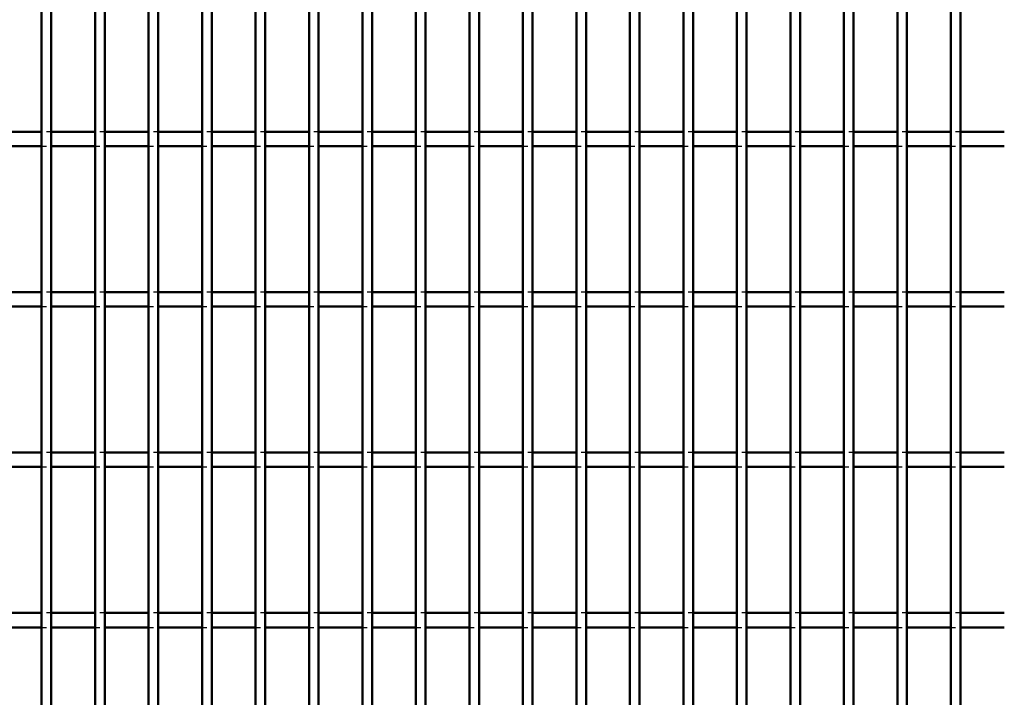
# Model space of a CAD drawing. Header units: millimetres. Extents: x -1015 to 606, y -500 to 954.
# Tile 30 of 36: x -206 to -1, y 217 to 358. Entities that reach past the tile are written whole.
import ezdxf

# ---------------------------------------------------------------- set-up
doc = ezdxf.new("R2010")
doc.units = ezdxf.units.MM
doc.linetypes.add('Dashed', pattern=[2, 1, -1])
doc.layers.add('AM_0', color=7, linetype='Continuous', lineweight=50)
doc.layers.add('AM_9', color=6, linetype='Dashed', lineweight=25)

# ---------------------------------------------------------------- blocks, each defined once
blk = doc.blocks.new('38_iyihgg3p99i68a56mh53u4o0e________0_in_LPPX423303311311120010003500_4')
at = {"layer": 'AM_0'}
for p, q in [((-200.98, -497), (-200.98, 497)), ((-198.98, -497), (-198.98, 497))]:
    blk.add_line(p, q, dxfattribs=at)
blk = doc.blocks.new('39_fqk3wgzyoxukvaeoz00v2011i________0_in_LPPX423303311311120010003500_4')
at = {"layer": 'AM_0'}
for p, q in [((-189.87, -497), (-189.87, 497)), ((-187.87, -497), (-187.87, 497))]:
    blk.add_line(p, q, dxfattribs=at)
blk = doc.blocks.new('40_u24eba0yv6930tpdrrw5fsr7h________0_in_LPPX423303311311120010003500_4')
at = {"layer": 'AM_0'}
for p, q in [((-178.76, -497), (-178.76, 497)), ((-176.76, -497), (-176.76, 497))]:
    blk.add_line(p, q, dxfattribs=at)
blk = doc.blocks.new('41_tm9l5d495jf80vqt2l63ob8nh________0_in_LPPX423303311311120010003500_4')
at = {"layer": 'AM_0'}
for p, q in [((-167.65, -497), (-167.65, 497)), ((-165.65, -497), (-165.65, 497))]:
    blk.add_line(p, q, dxfattribs=at)
blk = doc.blocks.new('42_44wdxc0mgpuupocqos43bl6fq________0_in_LPPX423303311311120010003500_4')
at = {"layer": 'AM_0'}
for p, q in [((-156.54, -497), (-156.54, 497)), ((-154.54, -497), (-154.54, 497))]:
    blk.add_line(p, q, dxfattribs=at)
blk = doc.blocks.new('43_5r6qgyq4mk5o92l09pm6hccpe________0_in_LPPX423303311311120010003500_4')
at = {"layer": 'AM_0'}
for p, q in [((-145.43, -497), (-145.43, 497)), ((-143.43, -497), (-143.43, 497))]:
    blk.add_line(p, q, dxfattribs=at)
blk = doc.blocks.new('44_qd42a8forf7id8d551l55xcnb________0_in_LPPX423303311311120010003500_4')
at = {"layer": 'AM_0'}
for p, q in [((-134.32, -497), (-134.32, 497)), ((-132.32, -497), (-132.32, 497))]:
    blk.add_line(p, q, dxfattribs=at)
blk = doc.blocks.new('45_6em5fisqyvtpdpxm2dz1bffvq________0_in_LPPX423303311311120010003500_4')
at = {"layer": 'AM_0'}
for p, q in [((-123.21, -497), (-123.21, 497)), ((-121.21, -497), (-121.21, 497))]:
    blk.add_line(p, q, dxfattribs=at)
blk = doc.blocks.new('46_x1ldcevtqhskm2byplgi1nafv________0_in_LPPX423303311311120010003500_4')
at = {"layer": 'AM_0'}
for p, q in [((-112.1, -497), (-112.1, 497)), ((-110.1, -497), (-110.1, 497))]:
    blk.add_line(p, q, dxfattribs=at)
blk = doc.blocks.new('47_o7koa9zqf2g7msvpzocuyvwsb________0_in_LPPX423303311311120010003500_4')
at = {"layer": 'AM_0'}
for p, q in [((-100.99, -497), (-100.99, 497)), ((-98.99, -497), (-98.99, 497))]:
    blk.add_line(p, q, dxfattribs=at)
blk = doc.blocks.new('48_fok0ep0ky3k0oftzf0cmh6d1l________0_in_LPPX423303311311120010003500_4')
at = {"layer": 'AM_0'}
for p, q in [((-89.88, -497), (-89.88, 497)), ((-87.88, -497), (-87.88, 497))]:
    blk.add_line(p, q, dxfattribs=at)
blk = doc.blocks.new('49_75ku926tydwr7p151stwm2egf________0_in_LPPX423303311311120010003500_4')
at = {"layer": 'AM_0'}
for p, q in [((-78.77, -497), (-78.77, 497)), ((-76.77, -497), (-76.77, 497))]:
    blk.add_line(p, q, dxfattribs=at)
blk = doc.blocks.new('50_aplh3xfyjeh1sr9um1txnq8lv________0_in_LPPX423303311311120010003500_4')
at = {"layer": 'AM_0'}
for p, q in [((-67.66, -497), (-67.66, 497)), ((-65.66, -497), (-65.66, 497))]:
    blk.add_line(p, q, dxfattribs=at)
blk = doc.blocks.new('51_nsvix0r1nrnwl2c5v7fqcy5na________0_in_LPPX423303311311120010003500_4')
at = {"layer": 'AM_0'}
for p, q in [((-56.55, -497), (-56.55, 497)), ((-54.55, -497), (-54.55, 497))]:
    blk.add_line(p, q, dxfattribs=at)
blk = doc.blocks.new('52_kvxa18x9k1zll2ru2qrw2c9gg________0_in_LPPX423303311311120010003500_4')
at = {"layer": 'AM_0'}
for p, q in [((-45.44, -497), (-45.44, 497)), ((-43.44, -497), (-43.44, 497))]:
    blk.add_line(p, q, dxfattribs=at)
blk = doc.blocks.new('53_qtniilt2q46oik40sypulr1zc________0_in_LPPX423303311311120010003500_4')
at = {"layer": 'AM_0'}
for p, q in [((-34.33, -497), (-34.33, 497)), ((-32.33, -497), (-32.33, 497))]:
    blk.add_line(p, q, dxfattribs=at)
blk = doc.blocks.new('54_apoah5s7hijttwk1rv6zggfwq________0_in_LPPX423303311311120010003500_4')
at = {"layer": 'AM_0'}
for p, q in [((-23.22, -497), (-23.22, 497)), ((-21.22, -497), (-21.22, 497))]:
    blk.add_line(p, q, dxfattribs=at)
blk = doc.blocks.new('55_pv3di6imnc7ey5juvbdb2kb4h________0_in_LPPX423303311311120010003500_4')
at = {"layer": 'AM_0'}
for p, q in [((-12.11, -497), (-12.11, 497)), ((-10.11, -497), (-10.11, 497))]:
    blk.add_line(p, q, dxfattribs=at)
blk = doc.blocks.new('132_t5m900pslvsfrv9xqkhnjjhzg________0_in_LPPX423303311311120010003500_4')
at = {"layer": 'AM_0'}
for p, q in [((-200.98, 234.81), (-210.09, 234.81)), ((-200.98, 234.81), (-200.98, 231.81)), ((-198.98, 231.81), (-198.98, 234.81)), ((-189.87, 234.81), (-198.98, 234.81)), ((-189.87, 234.81), (-189.87, 231.81)), ((-187.87, 231.81), (-187.87, 234.81)), ((-178.76, 234.81), (-187.87, 234.81)), ((-178.76, 234.81), (-178.76, 231.81)), ((-176.76, 231.81), (-176.76, 234.81)), ((-167.65, 234.81), (-176.76, 234.81)), ((-167.65, 234.81), (-167.65, 231.81)), ((-165.65, 231.81), (-165.65, 234.81)), ((-156.54, 234.81), (-165.65, 234.81)), ((-156.54, 234.81), (-156.54, 231.81)), ((-154.54, 231.81), (-154.54, 234.81)), ((-145.43, 234.81), (-154.54, 234.81)), ((-145.43, 234.81), (-145.43, 231.81)), ((-143.43, 231.81), (-143.43, 234.81)), ((-134.32, 234.81), (-143.43, 234.81)), ((-134.32, 234.81), (-134.32, 231.81)), ((-132.32, 231.81), (-132.32, 234.81)), ((-123.21, 234.81), (-132.32, 234.81)), ((-123.21, 234.81), (-123.21, 231.81)), ((-121.21, 231.81), (-121.21, 234.81)), ((-112.1, 234.81), (-121.21, 234.81)), ((-112.1, 234.81), (-112.1, 231.81)), ((-110.1, 231.81), (-110.1, 234.81)), ((-100.99, 234.81), (-110.1, 234.81)), ((-100.99, 234.81), (-100.99, 231.81)), ((-98.99, 231.81), (-98.99, 234.81)), ((-89.88, 234.81), (-98.99, 234.81)), ((-89.88, 234.81), (-89.88, 231.81)), ((-87.88, 231.81), (-87.88, 234.81)), ((-78.77, 234.81), (-87.88, 234.81)), ((-78.77, 234.81), (-78.77, 231.81)), ((-76.77, 231.81), (-76.77, 234.81)), ((-67.66, 234.81), (-76.77, 234.81)), ((-67.66, 234.81), (-67.66, 231.81)), ((-65.66, 231.81), (-65.66, 234.81)), ((-56.55, 234.81), (-65.66, 234.81)), ((-56.55, 234.81), (-56.55, 231.81)), ((-54.55, 231.81), (-54.55, 234.81)), ((-45.44, 234.81), (-54.55, 234.81)), ((-45.44, 234.81), (-45.44, 231.81)), ((-43.44, 231.81), (-43.44, 234.81)), ((-34.33, 234.81), (-43.44, 234.81)), ((-34.33, 234.81), (-34.33, 231.81)), ((-32.33, 231.81), (-32.33, 234.81)), ((-23.22, 234.81), (-32.33, 234.81)), ((-23.22, 234.81), (-23.22, 231.81)), ((-21.22, 231.81), (-21.22, 234.81)), ((-12.11, 234.81), (-21.22, 234.81)), ((-12.11, 234.81), (-12.11, 231.81)), ((-10.11, 231.81), (-10.11, 234.81)), ((-1, 234.81), (-10.11, 234.81)), ((-200.98, 231.81), (-210.09, 231.81)), ((-189.87, 231.81), (-198.98, 231.81)), ((-178.76, 231.81), (-187.87, 231.81)), ((-167.65, 231.81), (-176.76, 231.81)), ((-156.54, 231.81), (-165.65, 231.81)), ((-145.43, 231.81), (-154.54, 231.81)), ((-134.32, 231.81), (-143.43, 231.81)), ((-123.21, 231.81), (-132.32, 231.81)), ((-112.1, 231.81), (-121.21, 231.81)), ((-100.99, 231.81), (-110.1, 231.81)), ((-89.88, 231.81), (-98.99, 231.81)), ((-78.77, 231.81), (-87.88, 231.81)), ((-67.66, 231.81), (-76.77, 231.81)), ((-56.55, 231.81), (-65.66, 231.81)), ((-45.44, 231.81), (-54.55, 231.81)), ((-34.33, 231.81), (-43.44, 231.81)), ((-23.22, 231.81), (-32.33, 231.81)), ((-12.11, 231.81), (-21.22, 231.81)), ((-1, 231.81), (-10.11, 231.81))]:
    blk.add_line(p, q, dxfattribs=at)
at = {"layer": 'AM_9'}
for p, q in [((-198.98, 234.81), (-200.98, 234.81)), ((-187.87, 234.81), (-189.87, 234.81)), ((-176.76, 234.81), (-178.76, 234.81)), ((-165.65, 234.81), (-167.65, 234.81)), ((-154.54, 234.81), (-156.54, 234.81)), ((-143.43, 234.81), (-145.43, 234.81)), ((-132.32, 234.81), (-134.32, 234.81)), ((-121.21, 234.81), (-123.21, 234.81)), ((-110.1, 234.81), (-112.1, 234.81)), ((-98.99, 234.81), (-100.99, 234.81)), ((-87.88, 234.81), (-89.88, 234.81)), ((-76.77, 234.81), (-78.77, 234.81)), ((-65.66, 234.81), (-67.66, 234.81)), ((-54.55, 234.81), (-56.55, 234.81)), ((-43.44, 234.81), (-45.44, 234.81)), ((-32.33, 234.81), (-34.33, 234.81)), ((-21.22, 234.81), (-23.22, 234.81)), ((-10.11, 234.81), (-12.11, 234.81)), ((-200.98, 231.81), (-198.98, 231.81)), ((-189.87, 231.81), (-187.87, 231.81)), ((-178.76, 231.81), (-176.76, 231.81)), ((-167.65, 231.81), (-165.65, 231.81)), ((-156.54, 231.81), (-154.54, 231.81)), ((-145.43, 231.81), (-143.43, 231.81)), ((-134.32, 231.81), (-132.32, 231.81)), ((-123.21, 231.81), (-121.21, 231.81)), ((-112.1, 231.81), (-110.1, 231.81)), ((-100.99, 231.81), (-98.99, 231.81)), ((-89.88, 231.81), (-87.88, 231.81)), ((-78.77, 231.81), (-76.77, 231.81)), ((-67.66, 231.81), (-65.66, 231.81)), ((-56.55, 231.81), (-54.55, 231.81)), ((-45.44, 231.81), (-43.44, 231.81)), ((-34.33, 231.81), (-32.33, 231.81)), ((-23.22, 231.81), (-21.22, 231.81)), ((-12.11, 231.81), (-10.11, 231.81))]:
    blk.add_line(p, q, dxfattribs=at)
blk = doc.blocks.new('133_om8j1nabhx9o8puc4uatidzwa________0_in_LPPX423303311311120010003500_4')
at = {"layer": 'AM_0'}
for p, q in [((-200.98, 268.14), (-210.09, 268.14)), ((-200.98, 268.14), (-200.98, 265.14)), ((-198.98, 265.14), (-198.98, 268.14)), ((-189.87, 268.14), (-198.98, 268.14)), ((-189.87, 268.14), (-189.87, 265.14)), ((-187.87, 265.14), (-187.87, 268.14)), ((-178.76, 268.14), (-187.87, 268.14)), ((-178.76, 268.14), (-178.76, 265.14)), ((-176.76, 265.14), (-176.76, 268.14)), ((-167.65, 268.14), (-176.76, 268.14)), ((-167.65, 268.14), (-167.65, 265.14)), ((-165.65, 265.14), (-165.65, 268.14)), ((-156.54, 268.14), (-165.65, 268.14)), ((-156.54, 268.14), (-156.54, 265.14)), ((-154.54, 265.14), (-154.54, 268.14)), ((-145.43, 268.14), (-154.54, 268.14)), ((-145.43, 268.14), (-145.43, 265.14)), ((-143.43, 265.14), (-143.43, 268.14)), ((-134.32, 268.14), (-143.43, 268.14)), ((-134.32, 268.14), (-134.32, 265.14)), ((-132.32, 265.14), (-132.32, 268.14)), ((-123.21, 268.14), (-132.32, 268.14)), ((-123.21, 268.14), (-123.21, 265.14)), ((-121.21, 265.14), (-121.21, 268.14)), ((-112.1, 268.14), (-121.21, 268.14)), ((-112.1, 268.14), (-112.1, 265.14)), ((-110.1, 265.14), (-110.1, 268.14)), ((-100.99, 268.14), (-110.1, 268.14)), ((-100.99, 268.14), (-100.99, 265.14)), ((-98.99, 265.14), (-98.99, 268.14)), ((-89.88, 268.14), (-98.99, 268.14)), ((-89.88, 268.14), (-89.88, 265.14)), ((-87.88, 265.14), (-87.88, 268.14)), ((-78.77, 268.14), (-87.88, 268.14)), ((-78.77, 268.14), (-78.77, 265.14)), ((-76.77, 265.14), (-76.77, 268.14)), ((-67.66, 268.14), (-76.77, 268.14)), ((-67.66, 268.14), (-67.66, 265.14)), ((-65.66, 265.14), (-65.66, 268.14)), ((-56.55, 268.14), (-65.66, 268.14)), ((-56.55, 268.14), (-56.55, 265.14)), ((-54.55, 265.14), (-54.55, 268.14)), ((-45.44, 268.14), (-54.55, 268.14)), ((-45.44, 268.14), (-45.44, 265.14)), ((-43.44, 265.14), (-43.44, 268.14)), ((-34.33, 268.14), (-43.44, 268.14)), ((-34.33, 268.14), (-34.33, 265.14)), ((-32.33, 265.14), (-32.33, 268.14)), ((-23.22, 268.14), (-32.33, 268.14)), ((-23.22, 268.14), (-23.22, 265.14)), ((-21.22, 265.14), (-21.22, 268.14)), ((-12.11, 268.14), (-21.22, 268.14)), ((-12.11, 268.14), (-12.11, 265.14)), ((-10.11, 265.14), (-10.11, 268.14)), ((-1, 268.14), (-10.11, 268.14)), ((-200.98, 265.14), (-210.09, 265.14)), ((-189.87, 265.14), (-198.98, 265.14)), ((-178.76, 265.14), (-187.87, 265.14)), ((-167.65, 265.14), (-176.76, 265.14)), ((-156.54, 265.14), (-165.65, 265.14)), ((-145.43, 265.14), (-154.54, 265.14)), ((-134.32, 265.14), (-143.43, 265.14)), ((-123.21, 265.14), (-132.32, 265.14)), ((-112.1, 265.14), (-121.21, 265.14)), ((-100.99, 265.14), (-110.1, 265.14)), ((-89.88, 265.14), (-98.99, 265.14)), ((-78.77, 265.14), (-87.88, 265.14)), ((-67.66, 265.14), (-76.77, 265.14)), ((-56.55, 265.14), (-65.66, 265.14)), ((-45.44, 265.14), (-54.55, 265.14)), ((-34.33, 265.14), (-43.44, 265.14)), ((-23.22, 265.14), (-32.33, 265.14)), ((-12.11, 265.14), (-21.22, 265.14)), ((-1, 265.14), (-10.11, 265.14))]:
    blk.add_line(p, q, dxfattribs=at)
at = {"layer": 'AM_9'}
for p, q in [((-198.98, 268.14), (-200.98, 268.14)), ((-187.87, 268.14), (-189.87, 268.14)), ((-176.76, 268.14), (-178.76, 268.14)), ((-165.65, 268.14), (-167.65, 268.14)), ((-154.54, 268.14), (-156.54, 268.14)), ((-143.43, 268.14), (-145.43, 268.14)), ((-132.32, 268.14), (-134.32, 268.14)), ((-121.21, 268.14), (-123.21, 268.14)), ((-110.1, 268.14), (-112.1, 268.14)), ((-98.99, 268.14), (-100.99, 268.14)), ((-87.88, 268.14), (-89.88, 268.14)), ((-76.77, 268.14), (-78.77, 268.14)), ((-65.66, 268.14), (-67.66, 268.14)), ((-54.55, 268.14), (-56.55, 268.14)), ((-43.44, 268.14), (-45.44, 268.14)), ((-32.33, 268.14), (-34.33, 268.14)), ((-21.22, 268.14), (-23.22, 268.14)), ((-10.11, 268.14), (-12.11, 268.14)), ((-200.98, 265.14), (-198.98, 265.14)), ((-189.87, 265.14), (-187.87, 265.14)), ((-178.76, 265.14), (-176.76, 265.14)), ((-167.65, 265.14), (-165.65, 265.14)), ((-156.54, 265.14), (-154.54, 265.14)), ((-145.43, 265.14), (-143.43, 265.14)), ((-134.32, 265.14), (-132.32, 265.14)), ((-123.21, 265.14), (-121.21, 265.14)), ((-112.1, 265.14), (-110.1, 265.14)), ((-100.99, 265.14), (-98.99, 265.14)), ((-89.88, 265.14), (-87.88, 265.14)), ((-78.77, 265.14), (-76.77, 265.14)), ((-67.66, 265.14), (-65.66, 265.14)), ((-56.55, 265.14), (-54.55, 265.14)), ((-45.44, 265.14), (-43.44, 265.14)), ((-34.33, 265.14), (-32.33, 265.14)), ((-23.22, 265.14), (-21.22, 265.14)), ((-12.11, 265.14), (-10.11, 265.14))]:
    blk.add_line(p, q, dxfattribs=at)
blk = doc.blocks.new('134_qv0j9e2ihvjaks4i39dz2uxjb________0_in_LPPX423303311311120010003500_4')
at = {"layer": 'AM_0'}
for p, q in [((-200.98, 301.47), (-210.09, 301.47)), ((-200.98, 301.47), (-200.98, 298.47)), ((-198.98, 298.47), (-198.98, 301.47)), ((-189.87, 301.47), (-198.98, 301.47)), ((-189.87, 301.47), (-189.87, 298.47)), ((-187.87, 298.47), (-187.87, 301.47)), ((-178.76, 301.47), (-187.87, 301.47)), ((-178.76, 301.47), (-178.76, 298.47)), ((-176.76, 298.47), (-176.76, 301.47)), ((-167.65, 301.47), (-176.76, 301.47)), ((-167.65, 301.47), (-167.65, 298.47)), ((-165.65, 298.47), (-165.65, 301.47)), ((-156.54, 301.47), (-165.65, 301.47)), ((-156.54, 301.47), (-156.54, 298.47)), ((-154.54, 298.47), (-154.54, 301.47)), ((-145.43, 301.47), (-154.54, 301.47)), ((-145.43, 301.47), (-145.43, 298.47)), ((-143.43, 298.47), (-143.43, 301.47)), ((-134.32, 301.47), (-143.43, 301.47)), ((-134.32, 301.47), (-134.32, 298.47)), ((-132.32, 298.47), (-132.32, 301.47)), ((-123.21, 301.47), (-132.32, 301.47)), ((-123.21, 301.47), (-123.21, 298.47)), ((-121.21, 298.47), (-121.21, 301.47)), ((-112.1, 301.47), (-121.21, 301.47)), ((-112.1, 301.47), (-112.1, 298.47)), ((-110.1, 298.47), (-110.1, 301.47)), ((-100.99, 301.47), (-110.1, 301.47)), ((-100.99, 301.47), (-100.99, 298.47)), ((-98.99, 298.47), (-98.99, 301.47)), ((-89.88, 301.47), (-98.99, 301.47)), ((-89.88, 301.47), (-89.88, 298.47)), ((-87.88, 298.47), (-87.88, 301.47)), ((-78.77, 301.47), (-87.88, 301.47)), ((-78.77, 301.47), (-78.77, 298.47)), ((-76.77, 298.47), (-76.77, 301.47)), ((-67.66, 301.47), (-76.77, 301.47)), ((-67.66, 301.47), (-67.66, 298.47)), ((-65.66, 298.47), (-65.66, 301.47)), ((-56.55, 301.47), (-65.66, 301.47)), ((-56.55, 301.47), (-56.55, 298.47)), ((-54.55, 298.47), (-54.55, 301.47)), ((-45.44, 301.47), (-54.55, 301.47)), ((-45.44, 301.47), (-45.44, 298.47)), ((-43.44, 298.47), (-43.44, 301.47)), ((-34.33, 301.47), (-43.44, 301.47)), ((-34.33, 301.47), (-34.33, 298.47)), ((-32.33, 298.47), (-32.33, 301.47)), ((-23.22, 301.47), (-32.33, 301.47)), ((-23.22, 301.47), (-23.22, 298.47)), ((-21.22, 298.47), (-21.22, 301.47)), ((-12.11, 301.47), (-21.22, 301.47)), ((-12.11, 301.47), (-12.11, 298.47)), ((-10.11, 298.47), (-10.11, 301.47)), ((-1, 301.47), (-10.11, 301.47)), ((-200.98, 298.47), (-210.09, 298.47)), ((-189.87, 298.47), (-198.98, 298.47)), ((-178.76, 298.47), (-187.87, 298.47)), ((-167.65, 298.47), (-176.76, 298.47)), ((-156.54, 298.47), (-165.65, 298.47)), ((-145.43, 298.47), (-154.54, 298.47)), ((-134.32, 298.47), (-143.43, 298.47)), ((-123.21, 298.47), (-132.32, 298.47)), ((-112.1, 298.47), (-121.21, 298.47)), ((-100.99, 298.47), (-110.1, 298.47)), ((-89.88, 298.47), (-98.99, 298.47)), ((-78.77, 298.47), (-87.88, 298.47)), ((-67.66, 298.47), (-76.77, 298.47)), ((-56.55, 298.47), (-65.66, 298.47)), ((-45.44, 298.47), (-54.55, 298.47)), ((-34.33, 298.47), (-43.44, 298.47)), ((-23.22, 298.47), (-32.33, 298.47)), ((-12.11, 298.47), (-21.22, 298.47)), ((-1, 298.47), (-10.11, 298.47))]:
    blk.add_line(p, q, dxfattribs=at)
at = {"layer": 'AM_9'}
for p, q in [((-198.98, 301.47), (-200.98, 301.47)), ((-187.87, 301.47), (-189.87, 301.47)), ((-176.76, 301.47), (-178.76, 301.47)), ((-165.65, 301.47), (-167.65, 301.47)), ((-154.54, 301.47), (-156.54, 301.47)), ((-143.43, 301.47), (-145.43, 301.47)), ((-132.32, 301.47), (-134.32, 301.47)), ((-121.21, 301.47), (-123.21, 301.47)), ((-110.1, 301.47), (-112.1, 301.47)), ((-98.99, 301.47), (-100.99, 301.47)), ((-87.88, 301.47), (-89.88, 301.47)), ((-76.77, 301.47), (-78.77, 301.47)), ((-65.66, 301.47), (-67.66, 301.47)), ((-54.55, 301.47), (-56.55, 301.47)), ((-43.44, 301.47), (-45.44, 301.47)), ((-32.33, 301.47), (-34.33, 301.47)), ((-21.22, 301.47), (-23.22, 301.47)), ((-10.11, 301.47), (-12.11, 301.47)), ((-200.98, 298.47), (-198.98, 298.47)), ((-189.87, 298.47), (-187.87, 298.47)), ((-178.76, 298.47), (-176.76, 298.47)), ((-167.65, 298.47), (-165.65, 298.47)), ((-156.54, 298.47), (-154.54, 298.47)), ((-145.43, 298.47), (-143.43, 298.47)), ((-134.32, 298.47), (-132.32, 298.47)), ((-123.21, 298.47), (-121.21, 298.47)), ((-112.1, 298.47), (-110.1, 298.47)), ((-100.99, 298.47), (-98.99, 298.47)), ((-89.88, 298.47), (-87.88, 298.47)), ((-78.77, 298.47), (-76.77, 298.47)), ((-67.66, 298.47), (-65.66, 298.47)), ((-56.55, 298.47), (-54.55, 298.47)), ((-45.44, 298.47), (-43.44, 298.47)), ((-34.33, 298.47), (-32.33, 298.47)), ((-23.22, 298.47), (-21.22, 298.47)), ((-12.11, 298.47), (-10.11, 298.47))]:
    blk.add_line(p, q, dxfattribs=at)
blk = doc.blocks.new('135_swulagx0fw6vh5uwmspuscnsm________0_in_LPPX423303311311120010003500_4')
at = {"layer": 'AM_0'}
for p, q in [((-200.98, 334.8), (-210.09, 334.8)), ((-200.98, 334.8), (-200.98, 331.8)), ((-198.98, 331.8), (-198.98, 334.8)), ((-189.87, 334.8), (-198.98, 334.8)), ((-189.87, 334.8), (-189.87, 331.8)), ((-187.87, 331.8), (-187.87, 334.8)), ((-178.76, 334.8), (-187.87, 334.8)), ((-178.76, 334.8), (-178.76, 331.8)), ((-176.76, 331.8), (-176.76, 334.8)), ((-167.65, 334.8), (-176.76, 334.8)), ((-167.65, 334.8), (-167.65, 331.8)), ((-165.65, 331.8), (-165.65, 334.8)), ((-156.54, 334.8), (-165.65, 334.8)), ((-156.54, 334.8), (-156.54, 331.8)), ((-154.54, 331.8), (-154.54, 334.8)), ((-145.43, 334.8), (-154.54, 334.8)), ((-145.43, 334.8), (-145.43, 331.8)), ((-143.43, 331.8), (-143.43, 334.8)), ((-134.32, 334.8), (-143.43, 334.8)), ((-134.32, 334.8), (-134.32, 331.8)), ((-132.32, 331.8), (-132.32, 334.8)), ((-123.21, 334.8), (-132.32, 334.8)), ((-123.21, 334.8), (-123.21, 331.8)), ((-121.21, 331.8), (-121.21, 334.8)), ((-112.1, 334.8), (-121.21, 334.8)), ((-112.1, 334.8), (-112.1, 331.8)), ((-110.1, 331.8), (-110.1, 334.8)), ((-100.99, 334.8), (-110.1, 334.8)), ((-100.99, 334.8), (-100.99, 331.8)), ((-98.99, 331.8), (-98.99, 334.8)), ((-89.88, 334.8), (-98.99, 334.8)), ((-89.88, 334.8), (-89.88, 331.8)), ((-87.88, 331.8), (-87.88, 334.8)), ((-78.77, 334.8), (-87.88, 334.8)), ((-78.77, 334.8), (-78.77, 331.8)), ((-76.77, 331.8), (-76.77, 334.8)), ((-67.66, 334.8), (-76.77, 334.8)), ((-67.66, 334.8), (-67.66, 331.8)), ((-65.66, 331.8), (-65.66, 334.8)), ((-56.55, 334.8), (-65.66, 334.8)), ((-56.55, 334.8), (-56.55, 331.8)), ((-54.55, 331.8), (-54.55, 334.8)), ((-45.44, 334.8), (-54.55, 334.8)), ((-45.44, 334.8), (-45.44, 331.8)), ((-43.44, 331.8), (-43.44, 334.8)), ((-34.33, 334.8), (-43.44, 334.8)), ((-34.33, 334.8), (-34.33, 331.8)), ((-32.33, 331.8), (-32.33, 334.8)), ((-23.22, 334.8), (-32.33, 334.8)), ((-23.22, 334.8), (-23.22, 331.8)), ((-21.22, 331.8), (-21.22, 334.8)), ((-12.11, 334.8), (-21.22, 334.8)), ((-12.11, 334.8), (-12.11, 331.8)), ((-10.11, 331.8), (-10.11, 334.8)), ((-1, 334.8), (-10.11, 334.8)), ((-200.98, 331.8), (-210.09, 331.8)), ((-189.87, 331.8), (-198.98, 331.8)), ((-178.76, 331.8), (-187.87, 331.8)), ((-167.65, 331.8), (-176.76, 331.8)), ((-156.54, 331.8), (-165.65, 331.8)), ((-145.43, 331.8), (-154.54, 331.8)), ((-134.32, 331.8), (-143.43, 331.8)), ((-123.21, 331.8), (-132.32, 331.8)), ((-112.1, 331.8), (-121.21, 331.8)), ((-100.99, 331.8), (-110.1, 331.8)), ((-89.88, 331.8), (-98.99, 331.8)), ((-78.77, 331.8), (-87.88, 331.8)), ((-67.66, 331.8), (-76.77, 331.8)), ((-56.55, 331.8), (-65.66, 331.8)), ((-45.44, 331.8), (-54.55, 331.8)), ((-34.33, 331.8), (-43.44, 331.8)), ((-23.22, 331.8), (-32.33, 331.8)), ((-12.11, 331.8), (-21.22, 331.8)), ((-1, 331.8), (-10.11, 331.8))]:
    blk.add_line(p, q, dxfattribs=at)
at = {"layer": 'AM_9'}
for p, q in [((-198.98, 334.8), (-200.98, 334.8)), ((-187.87, 334.8), (-189.87, 334.8)), ((-176.76, 334.8), (-178.76, 334.8)), ((-165.65, 334.8), (-167.65, 334.8)), ((-154.54, 334.8), (-156.54, 334.8)), ((-143.43, 334.8), (-145.43, 334.8)), ((-132.32, 334.8), (-134.32, 334.8)), ((-121.21, 334.8), (-123.21, 334.8)), ((-110.1, 334.8), (-112.1, 334.8)), ((-98.99, 334.8), (-100.99, 334.8)), ((-87.88, 334.8), (-89.88, 334.8)), ((-76.77, 334.8), (-78.77, 334.8)), ((-65.66, 334.8), (-67.66, 334.8)), ((-54.55, 334.8), (-56.55, 334.8)), ((-43.44, 334.8), (-45.44, 334.8)), ((-32.33, 334.8), (-34.33, 334.8)), ((-21.22, 334.8), (-23.22, 334.8)), ((-10.11, 334.8), (-12.11, 334.8)), ((-200.98, 331.8), (-198.98, 331.8)), ((-189.87, 331.8), (-187.87, 331.8)), ((-178.76, 331.8), (-176.76, 331.8)), ((-167.65, 331.8), (-165.65, 331.8)), ((-156.54, 331.8), (-154.54, 331.8)), ((-145.43, 331.8), (-143.43, 331.8)), ((-134.32, 331.8), (-132.32, 331.8)), ((-123.21, 331.8), (-121.21, 331.8)), ((-112.1, 331.8), (-110.1, 331.8)), ((-100.99, 331.8), (-98.99, 331.8)), ((-89.88, 331.8), (-87.88, 331.8)), ((-78.77, 331.8), (-76.77, 331.8)), ((-67.66, 331.8), (-65.66, 331.8)), ((-56.55, 331.8), (-54.55, 331.8)), ((-45.44, 331.8), (-43.44, 331.8)), ((-34.33, 331.8), (-32.33, 331.8)), ((-23.22, 331.8), (-21.22, 331.8)), ((-12.11, 331.8), (-10.11, 331.8))]:
    blk.add_line(p, q, dxfattribs=at)

msp = doc.modelspace()

# ---------------------------------------------------------------- block references
for name in ['38_iyihgg3p99i68a56mh53u4o0e________0_in_LPPX423303311311120010003500_4', '39_fqk3wgzyoxukvaeoz00v2011i________0_in_LPPX423303311311120010003500_4', '40_u24eba0yv6930tpdrrw5fsr7h________0_in_LPPX423303311311120010003500_4', '41_tm9l5d495jf80vqt2l63ob8nh________0_in_LPPX423303311311120010003500_4', '42_44wdxc0mgpuupocqos43bl6fq________0_in_LPPX423303311311120010003500_4', '43_5r6qgyq4mk5o92l09pm6hccpe________0_in_LPPX423303311311120010003500_4', '44_qd42a8forf7id8d551l55xcnb________0_in_LPPX423303311311120010003500_4', '45_6em5fisqyvtpdpxm2dz1bffvq________0_in_LPPX423303311311120010003500_4', '46_x1ldcevtqhskm2byplgi1nafv________0_in_LPPX423303311311120010003500_4', '47_o7koa9zqf2g7msvpzocuyvwsb________0_in_LPPX423303311311120010003500_4', '48_fok0ep0ky3k0oftzf0cmh6d1l________0_in_LPPX423303311311120010003500_4', '49_75ku926tydwr7p151stwm2egf________0_in_LPPX423303311311120010003500_4', '50_aplh3xfyjeh1sr9um1txnq8lv________0_in_LPPX423303311311120010003500_4', '51_nsvix0r1nrnwl2c5v7fqcy5na________0_in_LPPX423303311311120010003500_4', '52_kvxa18x9k1zll2ru2qrw2c9gg________0_in_LPPX423303311311120010003500_4', '53_qtniilt2q46oik40sypulr1zc________0_in_LPPX423303311311120010003500_4', '54_apoah5s7hijttwk1rv6zggfwq________0_in_LPPX423303311311120010003500_4', '55_pv3di6imnc7ey5juvbdb2kb4h________0_in_LPPX423303311311120010003500_4', '135_swulagx0fw6vh5uwmspuscnsm________0_in_LPPX423303311311120010003500_4', '134_qv0j9e2ihvjaks4i39dz2uxjb________0_in_LPPX423303311311120010003500_4', '133_om8j1nabhx9o8puc4uatidzwa________0_in_LPPX423303311311120010003500_4', '132_t5m900pslvsfrv9xqkhnjjhzg________0_in_LPPX423303311311120010003500_4']:
    msp.add_blockref(name, (0, 0))

doc.saveas('drawing.dxf')
